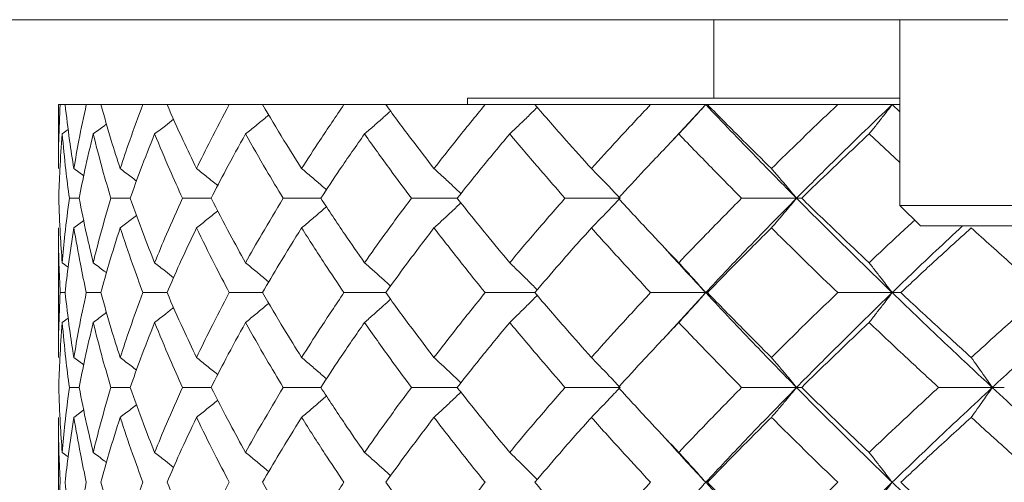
# Model space of a CAD drawing. Header units: inches. Extents: x 1.8 to 28.9, y 1.9 to 20.6.
# Tile 26 of 53: x 15.871 to 16.246, y 9.624 to 9.8. Entities that reach past the tile are written whole.
import ezdxf

# ---------------------------------------------------------------- set-up
doc = ezdxf.new("R2010")
doc.units = ezdxf.units.IN
doc.header["$MEASUREMENT"] = 0

msp = doc.modelspace()

# ---------------------------------------------------------------- linework, layer by layer
at = {"color": 7, "linetype": 'Continuous', "lineweight": 15}
for p, q in [((16.24766, 9.8003), (15.7138, 9.8003)), ((16.1356, 9.7703), (16.1356, 9.8003)), ((16.20654, 9.8003), (16.20654, 9.72943)), ((15.8856, 9.76789), (15.8856, 9.74346)), ((15.88629, 9.76789), (15.8856, 9.76789)), ((15.88816, 9.76789), (15.88629, 9.76789)), ((15.89625, 9.76789), (15.88816, 9.76789)), ((15.90181, 9.76789), (15.89625, 9.76789)), ((15.91786, 9.76789), (15.90181, 9.76789)), ((15.92704, 9.76789), (15.91786, 9.76789)), ((15.95079, 9.76789), (15.92704, 9.76789)), ((15.96344, 9.76789), (15.95079, 9.76789)), ((15.99452, 9.76789), (15.96344, 9.76789)), ((16.01044, 9.76789), (15.99452, 9.76789)), ((16.04836, 9.76789), (16.01044, 9.76789)), ((16.0416, 9.7703), (16.0416, 9.76789)), ((16.20654, 9.7703), (16.0416, 9.7703)), ((16.0673, 9.76789), (16.04836, 9.76789)), ((16.11146, 9.76789), (16.0673, 9.76789)), ((16.13246, 9.76789), (16.11146, 9.76789)), ((16.13246, 9.76789), (16.1161, 9.75027)), ((16.13312, 9.76789), (16.13246, 9.76789)), ((16.18283, 9.76789), (16.13312, 9.76789)), ((16.20358, 9.76789), (16.18283, 9.76789)), ((16.20358, 9.76789), (16.20654, 9.7651)), ((16.20654, 9.76789), (16.20358, 9.76789)), ((15.88708, 9.75667), (15.88935, 9.75834)), ((16.19476, 9.75667), (16.20654, 9.74572)), ((15.89151, 9.74346), (15.89525, 9.74068)), ((15.89352, 9.73215), (15.8898, 9.73215)), ((15.913, 9.73215), (15.90561, 9.73215)), ((15.94387, 9.73215), (15.93294, 9.73215)), ((15.98565, 9.73215), (15.97134, 9.73215)), ((16.03769, 9.73215), (16.02023, 9.73215)), ((16.09981, 9.73215), (16.07881, 9.73215)), ((16.16709, 9.73215), (16.14618, 9.73215)), ((16.16709, 9.73215), (16.16907, 9.73215)), ((16.20654, 9.72943), (16.21441, 9.72156)), ((16.35614, 9.72943), (16.20654, 9.72943)), ((15.89151, 9.72082), (15.89527, 9.72363)), ((15.8856, 9.72082), (15.8856, 9.67134)), ((16.34827, 9.72156), (16.21441, 9.72156)), ((15.88708, 9.7075), (15.88933, 9.70583)), ((15.88816, 9.69612), (15.88629, 9.69612)), ((15.90181, 9.69612), (15.89625, 9.69612)), ((15.92704, 9.69612), (15.91786, 9.69612)), ((15.96344, 9.69612), (15.95079, 9.69612)), ((16.01044, 9.69612), (15.99452, 9.69612)), ((16.0673, 9.69612), (16.04836, 9.69612)), ((16.13246, 9.69612), (16.11146, 9.69612)), ((16.13246, 9.69612), (16.11609, 9.67823)), ((16.13246, 9.69612), (16.13312, 9.69612)), ((16.20358, 9.69612), (16.18283, 9.69612)), ((16.20358, 9.69612), (16.20686, 9.69612)), ((15.88708, 9.68472), (15.88935, 9.68641)), ((15.89151, 9.67134), (15.89525, 9.66853)), ((15.89352, 9.65992), (15.8898, 9.65992)), ((15.913, 9.65992), (15.90561, 9.65992)), ((15.94387, 9.65992), (15.93294, 9.65992)), ((15.98565, 9.65992), (15.97134, 9.65992)), ((16.03769, 9.65992), (16.02023, 9.65992)), ((16.09981, 9.65992), (16.07881, 9.65992)), ((16.16709, 9.65992), (16.14618, 9.65992)), ((16.16709, 9.65992), (16.16907, 9.65992)), ((16.24177, 9.65992), (16.22127, 9.65992)), ((16.24177, 9.65992), (16.24635, 9.65992)), ((15.89151, 9.6485), (15.89528, 9.65132)), ((15.8856, 9.6485), (15.8856, 9.59897)), ((15.88708, 9.63511), (15.88933, 9.63344))]:
    msp.add_line(p, q, dxfattribs=at)
for points, knots in [([(15.88629, 9.76789), (15.88607, 9.76334), (15.88567, 9.75521), (15.88562, 9.74705), (15.8856, 9.74346)], [0, 0, 0, 0, 0.559197, 1, 1, 1, 1]), ([(15.88816, 9.76789), (15.88869, 9.76334), (15.88965, 9.75521), (15.89094, 9.74705), (15.89151, 9.74346)], [0, 0, 0, 0, 0.559197, 1, 1, 1, 1]), ([(15.89625, 9.76789), (15.89527, 9.76334), (15.89353, 9.75521), (15.89213, 9.74705), (15.89151, 9.74346)], [0, 0, 0, 0, 0.559197, 1, 1, 1, 1]), ([(15.90181, 9.76789), (15.90309, 9.76334), (15.90538, 9.75521), (15.90801, 9.74705), (15.90916, 9.74346)], [0, 0, 0, 0, 0.559197, 1, 1, 1, 1]), ([(15.91786, 9.76789), (15.91615, 9.76334), (15.91308, 9.75521), (15.91036, 9.74705), (15.90916, 9.74346)], [0, 0, 0, 0, 0.559197, 1, 1, 1, 1]), ([(15.92704, 9.76789), (15.92905, 9.76334), (15.93264, 9.75521), (15.93654, 9.74705), (15.93827, 9.74346)], [0, 0, 0, 0, 0.559197, 1, 1, 1, 1]), ([(15.95079, 9.76789), (15.94837, 9.76334), (15.94404, 9.75521), (15.94003, 9.74705), (15.93827, 9.74346)], [0, 0, 0, 0, 0.559197, 1, 1, 1, 1]), ([(15.96344, 9.76789), (15.96614, 9.76334), (15.97098, 9.75521), (15.97611, 9.74705), (15.97837, 9.74346)], [0, 0, 0, 0, 0.559197, 1, 1, 1, 1]), ([(15.99452, 9.76789), (15.99143, 9.76334), (15.98589, 9.75521), (15.98067, 9.74705), (15.97837, 9.74346)], [0, 0, 0, 0, 0.559197, 1, 1, 1, 1]), ([(16.01044, 9.76789), (16.01379, 9.76334), (16.0198, 9.75521), (16.02607, 9.74705), (16.02884, 9.74346)], [0, 0, 0, 0, 0.559197, 1, 1, 1, 1]), ([(16.04836, 9.76789), (16.04464, 9.76334), (16.038, 9.75521), (16.03164, 9.74705), (16.02884, 9.74346)], [0, 0, 0, 0, 0.559197, 1, 1, 1, 1]), ([(16.0673, 9.76789), (16.07125, 9.76334), (16.07833, 9.75521), (16.08565, 9.74705), (16.08887, 9.74346)], [0, 0, 0, 0, 0.559197, 1, 1, 1, 1]), ([(16.11146, 9.76789), (16.10718, 9.76334), (16.09953, 9.75521), (16.09213, 9.74705), (16.08887, 9.74346)], [0, 0, 0, 0, 0.5591965, 1, 1, 1, 1]), ([(16.12219, 9.75667), (16.12318, 9.75772), (16.12515, 9.75983), (16.12858, 9.76356), (16.131, 9.76627), (16.13246, 9.76789)], [0, 0, 0, 0, 0.2858, 0.571601, 1, 1, 1, 1]), ([(16.13246, 9.76789), (16.13879, 9.76125), (16.15012, 9.74936), (16.1619, 9.73742), (16.16709, 9.73215)], [0, 0, 0, 0, 0.558883, 1, 1, 1, 1]), ([(16.13312, 9.76789), (16.13761, 9.76334), (16.14565, 9.75521), (16.1539, 9.74705), (16.15753, 9.74346)], [0, 0, 0, 0, 0.559197, 1, 1, 1, 1]), ([(16.18283, 9.76789), (16.17805, 9.76334), (16.16951, 9.75521), (16.1612, 9.74705), (16.15753, 9.74346)], [0, 0, 0, 0, 0.559197, 1, 1, 1, 1]), ([(16.20358, 9.76789), (16.19665, 9.76125), (16.18426, 9.74936), (16.17235, 9.73742), (16.16709, 9.73215)], [0, 0, 0, 0, 0.558883, 1, 1, 1, 1]), ([(16.19476, 9.75667), (16.19561, 9.75772), (16.1973, 9.75983), (16.20025, 9.76356), (16.20233, 9.76627), (16.20358, 9.76789)], [0, 0, 0, 0, 0.2858, 0.571601, 1, 1, 1, 1]), ([(15.95698, 9.75667), (15.95828, 9.75772), (15.96089, 9.75983), (15.96384, 9.76225), (15.96547, 9.76362), (15.96582, 9.76392)], [0, 0, 0, 0, 0.439919, 0.879838, 1, 1, 1, 1]), ([(16.00235, 9.75667), (16.00357, 9.75772), (16.006, 9.75983), (16.00931, 9.76274), (16.01139, 9.76462), (16.01228, 9.76542)], [0, 0, 0, 0, 0.365427, 0.730853, 1, 1, 1, 1]), ([(16.05772, 9.75667), (16.05883, 9.75772), (16.06105, 9.75983), (16.06455, 9.76321), (16.06693, 9.76557), (16.06821, 9.76684)], [0, 0, 0, 0, 0.314864, 0.629727, 1, 1, 1, 1]), ([(15.89888, 9.75667), (15.9003, 9.75772), (15.902, 9.75898), (15.90368, 9.76025), (15.90396, 9.76047)], [0, 0, 0, 0, 0.83502, 1, 1, 1, 1]), ([(15.92231, 9.75667), (15.92368, 9.75772), (15.9261, 9.75958), (15.92851, 9.76147), (15.92955, 9.76229)], [0, 0, 0, 0, 0.565623, 1, 1, 1, 1]), ([(15.88708, 9.75667), (15.88674, 9.7521), (15.88613, 9.74395), (15.88586, 9.73576), (15.88575, 9.73215)], [0, 0, 0, 0, 0.559287, 1, 1, 1, 1]), ([(15.88708, 9.75667), (15.88749, 9.7521), (15.88824, 9.74395), (15.88932, 9.73576), (15.8898, 9.73215)], [0, 0, 0, 0, 0.559287, 1, 1, 1, 1]), ([(15.89888, 9.75667), (15.89779, 9.7521), (15.89584, 9.74395), (15.89423, 9.73576), (15.89352, 9.73215)], [0, 0, 0, 0, 0.559287, 1, 1, 1, 1]), ([(15.89888, 9.75667), (15.90005, 9.7521), (15.90213, 9.74395), (15.90455, 9.73576), (15.90561, 9.73215)], [0, 0, 0, 0, 0.559287, 1, 1, 1, 1]), ([(15.92231, 9.75667), (15.92048, 9.7521), (15.91722, 9.74395), (15.91429, 9.73576), (15.913, 9.73215)], [0, 0, 0, 0, 0.559287, 1, 1, 1, 1]), ([(15.92231, 9.75667), (15.9242, 9.7521), (15.92759, 9.74395), (15.9313, 9.73576), (15.93294, 9.73215)], [0, 0, 0, 0, 0.559287, 1, 1, 1, 1]), ([(15.95698, 9.75667), (15.95445, 9.7521), (15.94992, 9.74395), (15.94572, 9.73576), (15.94387, 9.73215)], [0, 0, 0, 0, 0.559287, 1, 1, 1, 1]), ([(15.95698, 9.75667), (15.95958, 9.7521), (15.96422, 9.74395), (15.96916, 9.73576), (15.97134, 9.73215)], [0, 0, 0, 0, 0.559287, 1, 1, 1, 1]), ([(16.00235, 9.75667), (15.99916, 9.7521), (15.99344, 9.74395), (15.98804, 9.73576), (15.98565, 9.73215)], [0, 0, 0, 0, 0.559287, 1, 1, 1, 1]), ([(16.00235, 9.75667), (16.00561, 9.7521), (16.01144, 9.74395), (16.01754, 9.73576), (16.02023, 9.73215)], [0, 0, 0, 0, 0.559287, 1, 1, 1, 1]), ([(16.05772, 9.75667), (16.0539, 9.7521), (16.04709, 9.74395), (16.04056, 9.73576), (16.03769, 9.73215)], [0, 0, 0, 0, 0.559287, 1, 1, 1, 1]), ([(16.05772, 9.75667), (16.06158, 9.7521), (16.06849, 9.74395), (16.07566, 9.73576), (16.07881, 9.73215)], [0, 0, 0, 0, 0.559287, 1, 1, 1, 1]), ([(16.12219, 9.75667), (16.11783, 9.7521), (16.11002, 9.74395), (16.10247, 9.73576), (16.09915, 9.73215)], [0, 0, 0, 0, 0.559287, 1, 1, 1, 1]), ([(16.12219, 9.75667), (16.1266, 9.7521), (16.1345, 9.74395), (16.14261, 9.73576), (16.14618, 9.73215)], [0, 0, 0, 0, 0.559287, 1, 1, 1, 1]), ([(16.19476, 9.75667), (16.18991, 9.7521), (16.18124, 9.74395), (16.17279, 9.73576), (16.16907, 9.73215)], [0, 0, 0, 0, 0.5592875, 1, 1, 1, 1]), ([(15.90916, 9.74346), (15.91056, 9.7424), (15.91264, 9.74083), (15.9147, 9.73923), (15.91538, 9.7387)], [0, 0, 0, 0, 0.670041, 1, 1, 1, 1]), ([(15.93827, 9.74346), (15.9396, 9.7424), (15.94228, 9.74029), (15.94498, 9.73812), (15.94634, 9.73701), (15.94637, 9.73697)], [0, 0, 0, 0, 0.492739, 0.985479, 1, 1, 1, 1]), ([(15.97837, 9.74346), (15.97963, 9.7424), (15.98215, 9.74029), (15.9853, 9.7376), (15.98718, 9.73595), (15.98781, 9.73539)], [0, 0, 0, 0, 0.397796, 0.795592, 1, 1, 1, 1]), ([(16.02884, 9.74346), (16.03, 9.7424), (16.03233, 9.74029), (16.03576, 9.73712), (16.038, 9.73498), (16.03911, 9.73392)], [0, 0, 0, 0, 0.337239, 0.674477, 1, 1, 1, 1]), ([(16.08887, 9.74346), (16.08992, 9.7424), (16.09202, 9.74029), (16.09567, 9.73653), (16.09825, 9.7338), (16.09981, 9.73215)], [0, 0, 0, 0, 0.285062, 0.570124, 1, 1, 1, 1]), ([(16.15753, 9.74346), (16.15845, 9.7424), (16.16028, 9.74029), (16.16348, 9.73653), (16.16574, 9.7338), (16.16709, 9.73215)], [0, 0, 0, 0, 0.285062, 0.570124, 1, 1, 1, 1]), ([(15.88575, 9.73215), (15.8859, 9.72756), (15.88618, 9.71935), (15.88681, 9.71113), (15.88708, 9.7075)], [0, 0, 0, 0, 0.5594855, 1, 1, 1, 1]), ([(15.8898, 9.73215), (15.8892, 9.72756), (15.88813, 9.71935), (15.8874, 9.71113), (15.88708, 9.7075)], [0, 0, 0, 0, 0.559485, 1, 1, 1, 1]), ([(15.89352, 9.73215), (15.89443, 9.72756), (15.89606, 9.71935), (15.89802, 9.71113), (15.89888, 9.7075)], [0, 0, 0, 0, 0.559485, 1, 1, 1, 1]), ([(15.90561, 9.73215), (15.90426, 9.72756), (15.90186, 9.71935), (15.89979, 9.71113), (15.89888, 9.7075)], [0, 0, 0, 0, 0.5594855, 1, 1, 1, 1]), ([(15.913, 9.73215), (15.91465, 9.72756), (15.91759, 9.71935), (15.92087, 9.71113), (15.92231, 9.7075)], [0, 0, 0, 0, 0.559485, 1, 1, 1, 1]), ([(15.93294, 9.73215), (15.93087, 9.72756), (15.92716, 9.71935), (15.92379, 9.71113), (15.92231, 9.7075)], [0, 0, 0, 0, 0.559485, 1, 1, 1, 1]), ([(15.94387, 9.73215), (15.94623, 9.72756), (15.95045, 9.71935), (15.95498, 9.71113), (15.95698, 9.7075)], [0, 0, 0, 0, 0.559485, 1, 1, 1, 1]), ([(15.97134, 9.73215), (15.96858, 9.72756), (15.96364, 9.71935), (15.95902, 9.71113), (15.95698, 9.7075)], [0, 0, 0, 0, 0.559485, 1, 1, 1, 1]), ([(15.98565, 9.73215), (15.98869, 9.72756), (15.99412, 9.71935), (15.99984, 9.71113), (16.00235, 9.7075)], [0, 0, 0, 0, 0.559485, 1, 1, 1, 1]), ([(16.02023, 9.73215), (16.01681, 9.72756), (16.01071, 9.71935), (16.00491, 9.71113), (16.00235, 9.7075)], [0, 0, 0, 0, 0.559485, 1, 1, 1, 1]), ([(16.02884, 9.72082), (16.03, 9.72188), (16.03232, 9.724), (16.03575, 9.72718), (16.038, 9.72933), (16.03911, 9.73039)], [0, 0, 0, 0, 0.336839, 0.673678, 1, 1, 1, 1]), ([(16.03769, 9.73215), (16.04135, 9.72756), (16.0479, 9.71935), (16.05471, 9.71113), (16.05772, 9.7075)], [0, 0, 0, 0, 0.559485, 1, 1, 1, 1]), ([(16.07881, 9.73215), (16.07481, 9.72756), (16.06764, 9.71935), (16.06075, 9.71113), (16.05772, 9.7075)], [0, 0, 0, 0, 0.559485, 1, 1, 1, 1]), ([(16.08887, 9.72082), (16.08992, 9.72188), (16.09201, 9.724), (16.09567, 9.72777), (16.09825, 9.73051), (16.09981, 9.73215)], [0, 0, 0, 0, 0.284788, 0.569576, 1, 1, 1, 1]), ([(16.09915, 9.73215), (16.10338, 9.72756), (16.11095, 9.71935), (16.11875, 9.71113), (16.12219, 9.7075)], [0, 0, 0, 0, 0.559485, 1, 1, 1, 1]), ([(16.14618, 9.73215), (16.14164, 9.72756), (16.13353, 9.71935), (16.12566, 9.71113), (16.12219, 9.7075)], [0, 0, 0, 0, 0.559485, 1, 1, 1, 1]), ([(16.16709, 9.73215), (16.1605, 9.72545), (16.14872, 9.71345), (16.13743, 9.70142), (16.13246, 9.69612)], [0, 0, 0, 0, 0.55931, 1, 1, 1, 1]), ([(16.15753, 9.72082), (16.15845, 9.72188), (16.16028, 9.724), (16.16347, 9.72777), (16.16573, 9.73051), (16.16709, 9.73215)], [0, 0, 0, 0, 0.2847881, 0.5695763, 1, 1, 1, 1]), ([(16.16709, 9.73215), (16.17378, 9.72545), (16.18574, 9.71345), (16.19812, 9.70142), (16.20358, 9.69612)], [0, 0, 0, 0, 0.55931, 1, 1, 1, 1]), ([(16.16907, 9.73215), (16.17381, 9.72756), (16.18228, 9.71935), (16.19094, 9.71113), (16.19476, 9.7075)], [0, 0, 0, 0, 0.559485, 1, 1, 1, 1]), ([(15.90916, 9.72082), (15.91055, 9.72188), (15.91264, 9.72346), (15.91471, 9.72507), (15.91539, 9.72561)], [0, 0, 0, 0, 0.66754, 1, 1, 1, 1]), ([(15.93827, 9.72082), (15.9396, 9.72188), (15.94227, 9.724), (15.94498, 9.72618), (15.94634, 9.7273), (15.94638, 9.72734)], [0, 0, 0, 0, 0.49162, 0.983239, 1, 1, 1, 1]), ([(15.97837, 9.72082), (15.97963, 9.72188), (15.98214, 9.724), (15.9853, 9.7267), (15.98718, 9.72835), (15.98782, 9.72891)], [0, 0, 0, 0, 0.397178, 0.794355, 1, 1, 1, 1]), ([(16.21219, 9.72378), (16.21023, 9.72198), (16.20435, 9.71656), (16.1986, 9.71113), (16.19476, 9.7075)], [0, 0, 0, 0, 0.332541, 1, 1, 1, 1]), ([(15.8856, 9.72082), (15.88564, 9.71622), (15.8857, 9.70799), (15.88611, 9.69975), (15.88629, 9.69612)], [0, 0, 0, 0, 0.559577, 1, 1, 1, 1]), ([(15.89151, 9.72082), (15.8908, 9.71622), (15.88951, 9.70799), (15.88857, 9.69975), (15.88816, 9.69612)], [0, 0, 0, 0, 0.559577, 1, 1, 1, 1]), ([(15.89151, 9.72082), (15.8923, 9.71622), (15.89372, 9.70799), (15.89547, 9.69975), (15.89625, 9.69612)], [0, 0, 0, 0, 0.559577, 1, 1, 1, 1]), ([(15.90916, 9.72082), (15.9077, 9.71622), (15.90509, 9.70799), (15.90281, 9.69975), (15.90181, 9.69612)], [0, 0, 0, 0, 0.559577, 1, 1, 1, 1]), ([(15.90916, 9.72082), (15.9107, 9.71622), (15.91344, 9.70799), (15.91651, 9.69975), (15.91786, 9.69612)], [0, 0, 0, 0, 0.559577, 1, 1, 1, 1]), ([(15.93827, 9.72082), (15.93608, 9.71622), (15.93218, 9.70799), (15.92861, 9.69975), (15.92704, 9.69612)], [0, 0, 0, 0, 0.559577, 1, 1, 1, 1]), ([(15.93827, 9.72082), (15.94052, 9.71622), (15.94454, 9.70799), (15.94888, 9.69975), (15.95079, 9.69612)], [0, 0, 0, 0, 0.559577, 1, 1, 1, 1]), ([(15.97837, 9.72082), (15.9755, 9.71622), (15.97037, 9.70799), (15.96556, 9.69975), (15.96344, 9.69612)], [0, 0, 0, 0, 0.559577, 1, 1, 1, 1]), ([(15.97837, 9.72082), (15.9813, 9.71622), (15.98655, 9.70799), (15.99208, 9.69975), (15.99452, 9.69612)], [0, 0, 0, 0, 0.559577, 1, 1, 1, 1]), ([(16.02884, 9.72082), (16.02533, 9.71622), (16.01905, 9.70799), (16.01307, 9.69975), (16.01044, 9.69612)], [0, 0, 0, 0, 0.559577, 1, 1, 1, 1]), ([(16.02884, 9.72082), (16.03241, 9.71622), (16.03879, 9.70799), (16.04543, 9.69975), (16.04836, 9.69612)], [0, 0, 0, 0, 0.559577, 1, 1, 1, 1]), ([(16.08887, 9.72082), (16.08478, 9.71622), (16.07746, 9.70799), (16.0704, 9.69975), (16.0673, 9.69612)], [0, 0, 0, 0, 0.559577, 1, 1, 1, 1]), ([(16.08887, 9.72082), (16.09302, 9.71622), (16.10044, 9.70799), (16.10809, 9.69975), (16.11146, 9.69612)], [0, 0, 0, 0, 0.559577, 1, 1, 1, 1]), ([(16.15753, 9.72082), (16.15291, 9.71622), (16.14466, 9.70799), (16.13665, 9.69975), (16.13312, 9.69612)], [0, 0, 0, 0, 0.559577, 1, 1, 1, 1]), ([(16.15753, 9.72082), (16.1622, 9.71622), (16.17053, 9.70799), (16.17907, 9.69975), (16.18283, 9.69612)], [0, 0, 0, 0, 0.559577, 1, 1, 1, 1]), ([(16.23042, 9.72156), (16.227, 9.71838), (16.21788, 9.70991), (16.20908, 9.70142), (16.20358, 9.69612)], [0, 0, 0, 0, 0.375567, 1, 1, 1, 1]), ([(16.23373, 9.72082), (16.22866, 9.71622), (16.21961, 9.70799), (16.21076, 9.69975), (16.20686, 9.69612)], [0, 0, 0, 0, 0.559577, 1, 1, 1, 1]), ([(16.23373, 9.72082), (16.23883, 9.71622), (16.24796, 9.70799), (16.25725, 9.69975), (16.26134, 9.69612)], [0, 0, 0, 0, 0.559577, 1, 1, 1, 1]), ([(16.11609, 9.71395), (16.11667, 9.71331), (16.12197, 9.70737), (16.12752, 9.70142), (16.13246, 9.69612)], [0, 0, 0, 0, 0.108737, 1, 1, 1, 1]), ([(15.89888, 9.7075), (15.9003, 9.70644), (15.90199, 9.70517), (15.90366, 9.70388), (15.90394, 9.70367)], [0, 0, 0, 0, 0.834306, 1, 1, 1, 1]), ([(15.92231, 9.7075), (15.92367, 9.70644), (15.92609, 9.70456), (15.92849, 9.70265), (15.92954, 9.70181)], [0, 0, 0, 0, 0.56382, 1, 1, 1, 1]), ([(15.95698, 9.7075), (15.95828, 9.70644), (15.96087, 9.70431), (15.96382, 9.70187), (15.96546, 9.70047), (15.96582, 9.70016)], [0, 0, 0, 0, 0.438063, 0.876126, 1, 1, 1, 1]), ([(16.00235, 9.7075), (16.00357, 9.70644), (16.00599, 9.70432), (16.0093, 9.70136), (16.01138, 9.69945), (16.01227, 9.69863)], [0, 0, 0, 0, 0.363692, 0.727383, 1, 1, 1, 1]), ([(16.05772, 9.7075), (16.05882, 9.70644), (16.06103, 9.70432), (16.06454, 9.70088), (16.06692, 9.69849), (16.06821, 9.69718)], [0, 0, 0, 0, 0.31328, 0.626561, 1, 1, 1, 1]), ([(16.12219, 9.7075), (16.12317, 9.70644), (16.12514, 9.70432), (16.12857, 9.70053), (16.13099, 9.69778), (16.13246, 9.69612)], [0, 0, 0, 0, 0.28433, 0.56866, 1, 1, 1, 1]), ([(16.19476, 9.7075), (16.1956, 9.70644), (16.19729, 9.70432), (16.20024, 9.70053), (16.20232, 9.69778), (16.20358, 9.69612)], [0, 0, 0, 0, 0.28433, 0.56866, 1, 1, 1, 1]), ([(15.88629, 9.69612), (15.88607, 9.6915), (15.88567, 9.68324), (15.88562, 9.67498), (15.8856, 9.67134)], [0, 0, 0, 0, 0.559775, 1, 1, 1, 1]), ([(15.88816, 9.69612), (15.88869, 9.6915), (15.88965, 9.68324), (15.89094, 9.67498), (15.89151, 9.67134)], [0, 0, 0, 0, 0.559775, 1, 1, 1, 1]), ([(15.89625, 9.69612), (15.89527, 9.6915), (15.89353, 9.68324), (15.89213, 9.67498), (15.89151, 9.67134)], [0, 0, 0, 0, 0.559775, 1, 1, 1, 1]), ([(15.90181, 9.69612), (15.90309, 9.6915), (15.90538, 9.68324), (15.90801, 9.67498), (15.90916, 9.67134)], [0, 0, 0, 0, 0.559775, 1, 1, 1, 1]), ([(15.91786, 9.69612), (15.91615, 9.6915), (15.91309, 9.68324), (15.91036, 9.67498), (15.90916, 9.67134)], [0, 0, 0, 0, 0.559775, 1, 1, 1, 1]), ([(15.92704, 9.69612), (15.92905, 9.6915), (15.93263, 9.68324), (15.93655, 9.67498), (15.93827, 9.67134)], [0, 0, 0, 0, 0.559775, 1, 1, 1, 1]), ([(15.95079, 9.69612), (15.94837, 9.6915), (15.94404, 9.68324), (15.94003, 9.67498), (15.93827, 9.67134)], [0, 0, 0, 0, 0.559775, 1, 1, 1, 1]), ([(15.96344, 9.69612), (15.96614, 9.6915), (15.97097, 9.68324), (15.97611, 9.67498), (15.97837, 9.67134)], [0, 0, 0, 0, 0.559775, 1, 1, 1, 1]), ([(15.99452, 9.69612), (15.99142, 9.6915), (15.9859, 9.68324), (15.98067, 9.67498), (15.97837, 9.67134)], [0, 0, 0, 0, 0.559775, 1, 1, 1, 1]), ([(16.01044, 9.69612), (16.01379, 9.6915), (16.01979, 9.68324), (16.02607, 9.67498), (16.02884, 9.67134)], [0, 0, 0, 0, 0.559775, 1, 1, 1, 1]), ([(16.04836, 9.69612), (16.04464, 9.6915), (16.038, 9.68324), (16.03164, 9.67498), (16.02884, 9.67134)], [0, 0, 0, 0, 0.559775, 1, 1, 1, 1]), ([(16.0673, 9.69612), (16.07125, 9.6915), (16.07832, 9.68324), (16.08565, 9.67498), (16.08887, 9.67134)], [0, 0, 0, 0, 0.559775, 1, 1, 1, 1]), ([(16.11146, 9.69612), (16.10718, 9.6915), (16.09953, 9.68324), (16.09213, 9.67498), (16.08887, 9.67134)], [0, 0, 0, 0, 0.559775, 1, 1, 1, 1]), ([(16.12219, 9.68472), (16.12317, 9.68578), (16.12513, 9.68791), (16.12856, 9.6917), (16.13099, 9.69445), (16.13246, 9.69612)], [0, 0, 0, 0, 0.284185, 0.56837, 1, 1, 1, 1]), ([(16.13246, 9.69612), (16.13879, 9.68937), (16.15011, 9.67731), (16.1619, 9.66523), (16.16709, 9.65992)], [0, 0, 0, 0, 0.559738, 1, 1, 1, 1]), ([(16.13312, 9.69612), (16.13761, 9.6915), (16.14565, 9.68324), (16.1539, 9.67498), (16.15753, 9.67134)], [0, 0, 0, 0, 0.559775, 1, 1, 1, 1]), ([(16.18283, 9.69612), (16.17805, 9.6915), (16.16951, 9.68324), (16.16119, 9.67498), (16.15753, 9.67134)], [0, 0, 0, 0, 0.559775, 1, 1, 1, 1]), ([(16.20358, 9.69612), (16.19665, 9.68937), (16.18427, 9.67731), (16.17234, 9.66523), (16.16709, 9.65992)], [0, 0, 0, 0, 0.559738, 1, 1, 1, 1]), ([(16.19476, 9.68472), (16.1956, 9.68578), (16.19729, 9.68791), (16.20023, 9.6917), (16.20232, 9.69445), (16.20358, 9.69612)], [0, 0, 0, 0, 0.284185, 0.56837, 1, 1, 1, 1]), ([(16.20358, 9.69612), (16.2106, 9.68937), (16.22314, 9.67731), (16.23607, 9.66523), (16.24177, 9.65992)], [0, 0, 0, 0, 0.5597377, 1, 1, 1, 1]), ([(16.20686, 9.69612), (16.21183, 9.6915), (16.22069, 9.68324), (16.22974, 9.67498), (16.23373, 9.67134)], [0, 0, 0, 0, 0.559775, 1, 1, 1, 1]), ([(16.26134, 9.69612), (16.25614, 9.6915), (16.24685, 9.68324), (16.23774, 9.67498), (16.23373, 9.67134)], [0, 0, 0, 0, 0.559775, 1, 1, 1, 1]), ([(16.28151, 9.69612), (16.27399, 9.68937), (16.26056, 9.67731), (16.24751, 9.66523), (16.24177, 9.65992)], [0, 0, 0, 0, 0.559738, 1, 1, 1, 1]), ([(15.95698, 9.68472), (15.95828, 9.68578), (15.96087, 9.68791), (15.96382, 9.69036), (15.96546, 9.69177), (15.96583, 9.69208)], [0, 0, 0, 0, 0.437442, 0.874883, 1, 1, 1, 1]), ([(16.00235, 9.68472), (16.00356, 9.68578), (16.00598, 9.68791), (16.00929, 9.69087), (16.01138, 9.69278), (16.01228, 9.69361)], [0, 0, 0, 0, 0.3633591, 0.7267183, 1, 1, 1, 1]), ([(16.05772, 9.68472), (16.05882, 9.68578), (16.06103, 9.68791), (16.06453, 9.69135), (16.06692, 9.69375), (16.06821, 9.69505)], [0, 0, 0, 0, 0.313081, 0.626163, 1, 1, 1, 1]), ([(15.89888, 9.68472), (15.90029, 9.68578), (15.90199, 9.68706), (15.90368, 9.68835), (15.90396, 9.68857)], [0, 0, 0, 0, 0.830433, 1, 1, 1, 1]), ([(15.92231, 9.68472), (15.92367, 9.68578), (15.9261, 9.68767), (15.9285, 9.68959), (15.92955, 9.69043)], [0, 0, 0, 0, 0.562473, 1, 1, 1, 1]), ([(15.88708, 9.68472), (15.88674, 9.68009), (15.88613, 9.67183), (15.88586, 9.66356), (15.88575, 9.65992)], [0, 0, 0, 0, 0.559867, 1, 1, 1, 1]), ([(15.88708, 9.68472), (15.88749, 9.68009), (15.88823, 9.67183), (15.88932, 9.66356), (15.8898, 9.65992)], [0, 0, 0, 0, 0.559867, 1, 1, 1, 1]), ([(15.89888, 9.68472), (15.89779, 9.68009), (15.89584, 9.67183), (15.89423, 9.66356), (15.89352, 9.65992)], [0, 0, 0, 0, 0.559867, 1, 1, 1, 1]), ([(15.89888, 9.68472), (15.90005, 9.68009), (15.90213, 9.67183), (15.90455, 9.66356), (15.90561, 9.65992)], [0, 0, 0, 0, 0.559867, 1, 1, 1, 1]), ([(15.92231, 9.68472), (15.92048, 9.68009), (15.91722, 9.67183), (15.91429, 9.66356), (15.913, 9.65992)], [0, 0, 0, 0, 0.559867, 1, 1, 1, 1]), ([(15.92231, 9.68472), (15.9242, 9.68009), (15.92759, 9.67183), (15.9313, 9.66356), (15.93294, 9.65992)], [0, 0, 0, 0, 0.559867, 1, 1, 1, 1]), ([(15.95698, 9.68472), (15.95445, 9.68009), (15.94993, 9.67183), (15.94572, 9.66356), (15.94387, 9.65992)], [0, 0, 0, 0, 0.559867, 1, 1, 1, 1]), ([(15.95698, 9.68472), (15.95958, 9.68009), (15.96422, 9.67183), (15.96917, 9.66356), (15.97134, 9.65992)], [0, 0, 0, 0, 0.559867, 1, 1, 1, 1]), ([(16.00235, 9.68472), (15.99916, 9.68009), (15.99345, 9.67183), (15.98804, 9.66356), (15.98565, 9.65992)], [0, 0, 0, 0, 0.559867, 1, 1, 1, 1]), ([(16.00235, 9.68472), (16.00561, 9.68009), (16.01143, 9.67183), (16.01754, 9.66356), (16.02023, 9.65992)], [0, 0, 0, 0, 0.559867, 1, 1, 1, 1]), ([(16.05772, 9.68472), (16.0539, 9.68009), (16.0471, 9.67183), (16.04056, 9.66356), (16.03769, 9.65992)], [0, 0, 0, 0, 0.559867, 1, 1, 1, 1]), ([(16.05772, 9.68472), (16.06158, 9.68009), (16.06849, 9.67183), (16.07566, 9.66356), (16.07881, 9.65992)], [0, 0, 0, 0, 0.559867, 1, 1, 1, 1]), ([(16.12219, 9.68472), (16.11782, 9.68009), (16.11003, 9.67183), (16.10247, 9.66356), (16.09915, 9.65992)], [0, 0, 0, 0, 0.559867, 1, 1, 1, 1]), ([(16.12219, 9.68472), (16.12661, 9.68009), (16.13449, 9.67183), (16.14261, 9.66356), (16.14618, 9.65992)], [0, 0, 0, 0, 0.559867, 1, 1, 1, 1]), ([(16.19476, 9.68472), (16.18991, 9.68009), (16.18124, 9.67183), (16.17279, 9.66356), (16.16907, 9.65992)], [0, 0, 0, 0, 0.559867, 1, 1, 1, 1]), ([(16.19476, 9.68472), (16.19966, 9.68009), (16.2084, 9.67183), (16.21733, 9.66356), (16.22127, 9.65992)], [0, 0, 0, 0, 0.559867, 1, 1, 1, 1]), ([(15.90916, 9.67134), (15.91055, 9.67028), (15.91263, 9.66868), (15.91469, 9.66707), (15.91538, 9.66653)], [0, 0, 0, 0, 0.667547, 1, 1, 1, 1]), ([(15.93827, 9.67134), (15.9396, 9.67027), (15.94226, 9.66814), (15.94496, 9.66596), (15.94632, 9.66482), (15.94637, 9.66478)], [0, 0, 0, 0, 0.490924, 0.981849, 1, 1, 1, 1]), ([(15.97837, 9.67134), (15.97963, 9.67027), (15.98214, 9.66814), (15.98529, 9.66543), (15.98717, 9.66376), (15.98781, 9.66319)], [0, 0, 0, 0, 0.396336, 0.792673, 1, 1, 1, 1]), ([(16.02884, 9.67134), (16.03, 9.67027), (16.03231, 9.66815), (16.03574, 9.66494), (16.03799, 9.66277), (16.03911, 9.6617)], [0, 0, 0, 0, 0.335999, 0.671998, 1, 1, 1, 1]), ([(16.08887, 9.67134), (16.08992, 9.67027), (16.09201, 9.66815), (16.09566, 9.66435), (16.09825, 9.66159), (16.09981, 9.65992)], [0, 0, 0, 0, 0.284008, 0.568017, 1, 1, 1, 1]), ([(16.15753, 9.67134), (16.15845, 9.67027), (16.16027, 9.66815), (16.16347, 9.66435), (16.16573, 9.66159), (16.16709, 9.65992)], [0, 0, 0, 0, 0.2840084, 0.5680169, 1, 1, 1, 1]), ([(16.23373, 9.67134), (16.2345, 9.67027), (16.23603, 9.66815), (16.23872, 9.66435), (16.24062, 9.66159), (16.24177, 9.65992)], [0, 0, 0, 0, 0.284008, 0.568017, 1, 1, 1, 1]), ([(15.88575, 9.65992), (15.8859, 9.65529), (15.88618, 9.64702), (15.88681, 9.63875), (15.88708, 9.63511)], [0, 0, 0, 0, 0.560066, 1, 1, 1, 1]), ([(15.8898, 9.65992), (15.8892, 9.65529), (15.88813, 9.64702), (15.8874, 9.63875), (15.88708, 9.63511)], [0, 0, 0, 0, 0.560066, 1, 1, 1, 1]), ([(15.89352, 9.65992), (15.89443, 9.65529), (15.89605, 9.64702), (15.89802, 9.63875), (15.89888, 9.63511)], [0, 0, 0, 0, 0.560066, 1, 1, 1, 1]), ([(15.90561, 9.65992), (15.90426, 9.65529), (15.90186, 9.64702), (15.89979, 9.63875), (15.89888, 9.63511)], [0, 0, 0, 0, 0.560066, 1, 1, 1, 1]), ([(15.913, 9.65992), (15.91465, 9.65529), (15.91759, 9.64702), (15.92087, 9.63875), (15.92231, 9.63511)], [0, 0, 0, 0, 0.560066, 1, 1, 1, 1]), ([(15.93294, 9.65992), (15.93086, 9.65529), (15.92716, 9.64702), (15.92379, 9.63875), (15.92231, 9.63511)], [0, 0, 0, 0, 0.560066, 1, 1, 1, 1]), ([(15.94387, 9.65992), (15.94623, 9.65529), (15.95045, 9.64702), (15.95498, 9.63875), (15.95698, 9.63511)], [0, 0, 0, 0, 0.560066, 1, 1, 1, 1]), ([(15.97134, 9.65992), (15.96858, 9.65529), (15.96364, 9.64702), (15.95902, 9.63875), (15.95698, 9.63511)], [0, 0, 0, 0, 0.560066, 1, 1, 1, 1]), ([(15.98565, 9.65992), (15.98869, 9.65529), (15.99412, 9.64702), (15.99984, 9.63875), (16.00235, 9.63511)], [0, 0, 0, 0, 0.560066, 1, 1, 1, 1]), ([(16.02023, 9.65992), (16.01681, 9.65529), (16.01072, 9.64702), (16.00491, 9.63875), (16.00235, 9.63511)], [0, 0, 0, 0, 0.560066, 1, 1, 1, 1]), ([(16.02884, 9.6485), (16.03, 9.64956), (16.03231, 9.65169), (16.03574, 9.6549), (16.038, 9.65706), (16.03911, 9.65814)], [0, 0, 0, 0, 0.3358913, 0.6717826, 1, 1, 1, 1]), ([(16.03769, 9.65992), (16.04135, 9.65529), (16.0479, 9.64702), (16.05472, 9.63875), (16.05772, 9.63511)], [0, 0, 0, 0, 0.560066, 1, 1, 1, 1]), ([(16.07881, 9.65992), (16.0748, 9.65529), (16.06765, 9.64702), (16.06075, 9.63875), (16.05772, 9.63511)], [0, 0, 0, 0, 0.560066, 1, 1, 1, 1]), ([(16.08887, 9.6485), (16.08992, 9.64956), (16.09201, 9.65169), (16.09566, 9.65549), (16.09825, 9.65825), (16.09981, 9.65992)], [0, 0, 0, 0, 0.2839923, 0.5679846, 1, 1, 1, 1]), ([(16.09915, 9.65992), (16.10338, 9.65529), (16.11095, 9.64702), (16.11876, 9.63875), (16.12219, 9.63511)], [0, 0, 0, 0, 0.560066, 1, 1, 1, 1]), ([(16.14618, 9.65992), (16.14164, 9.65529), (16.13353, 9.64702), (16.12566, 9.63875), (16.12219, 9.63511)], [0, 0, 0, 0, 0.560066, 1, 1, 1, 1]), ([(16.16709, 9.65992), (16.1605, 9.65315), (16.14873, 9.64108), (16.13743, 9.62901), (16.13246, 9.6237)], [0, 0, 0, 0, 0.5601662, 1, 1, 1, 1]), ([(16.15753, 9.6485), (16.15845, 9.64956), (16.16027, 9.65169), (16.16346, 9.65549), (16.16573, 9.65825), (16.16709, 9.65992)], [0, 0, 0, 0, 0.283992, 0.567985, 1, 1, 1, 1]), ([(16.16709, 9.65992), (16.17379, 9.65315), (16.18573, 9.64108), (16.19813, 9.62901), (16.20358, 9.6237)], [0, 0, 0, 0, 0.560166, 1, 1, 1, 1]), ([(16.16907, 9.65992), (16.17381, 9.65529), (16.18227, 9.64702), (16.19095, 9.63875), (16.19476, 9.63511)], [0, 0, 0, 0, 0.560066, 1, 1, 1, 1]), ([(16.22127, 9.65992), (16.21627, 9.65529), (16.20734, 9.64702), (16.1986, 9.63875), (16.19476, 9.63511)], [0, 0, 0, 0, 0.560066, 1, 1, 1, 1]), ([(16.24177, 9.65992), (16.23453, 9.65315), (16.22161, 9.64108), (16.20908, 9.62901), (16.20358, 9.6237)], [0, 0, 0, 0, 0.560166, 1, 1, 1, 1]), ([(16.23373, 9.6485), (16.2345, 9.64956), (16.23603, 9.65169), (16.23872, 9.65549), (16.24062, 9.65825), (16.24177, 9.65992)], [0, 0, 0, 0, 0.283992, 0.567985, 1, 1, 1, 1]), ([(16.24177, 9.65992), (16.24909, 9.65315), (16.26216, 9.64108), (16.2756, 9.62901), (16.28151, 9.6237)], [0, 0, 0, 0, 0.560166, 1, 1, 1, 1]), ([(15.93827, 9.6485), (15.9396, 9.64956), (15.94226, 9.65169), (15.94497, 9.65388), (15.94633, 9.65502), (15.94638, 9.65506)], [0, 0, 0, 0, 0.490252, 0.980505, 1, 1, 1, 1]), ([(15.97837, 9.6485), (15.97963, 9.64956), (15.98214, 9.65169), (15.98529, 9.65441), (15.98717, 9.65608), (15.98782, 9.65665)], [0, 0, 0, 0, 0.396061, 0.792122, 1, 1, 1, 1]), ([(15.90916, 9.6485), (15.91055, 9.64956), (15.91264, 9.65116), (15.91471, 9.65278), (15.9154, 9.65332)], [0, 0, 0, 0, 0.665715, 1, 1, 1, 1]), ([(15.8856, 9.6485), (15.88564, 9.64387), (15.8857, 9.6356), (15.88611, 9.62734), (15.88629, 9.6237)], [0, 0, 0, 0, 0.560157, 1, 1, 1, 1]), ([(15.89151, 9.6485), (15.8908, 9.64387), (15.88951, 9.6356), (15.88857, 9.62734), (15.88816, 9.6237)], [0, 0, 0, 0, 0.560157, 1, 1, 1, 1]), ([(15.89151, 9.6485), (15.89231, 9.64387), (15.89372, 9.6356), (15.89547, 9.62734), (15.89625, 9.6237)], [0, 0, 0, 0, 0.560157, 1, 1, 1, 1]), ([(15.90916, 9.6485), (15.9077, 9.64387), (15.90509, 9.6356), (15.90281, 9.62734), (15.90181, 9.6237)], [0, 0, 0, 0, 0.560157, 1, 1, 1, 1]), ([(15.90916, 9.6485), (15.9107, 9.64387), (15.91343, 9.6356), (15.91651, 9.62734), (15.91786, 9.6237)], [0, 0, 0, 0, 0.560157, 1, 1, 1, 1]), ([(15.93827, 9.6485), (15.93608, 9.64387), (15.93218, 9.6356), (15.92861, 9.62734), (15.92704, 9.6237)], [0, 0, 0, 0, 0.560157, 1, 1, 1, 1]), ([(15.93827, 9.6485), (15.94052, 9.64387), (15.94454, 9.6356), (15.94888, 9.62734), (15.95079, 9.6237)], [0, 0, 0, 0, 0.560157, 1, 1, 1, 1]), ([(15.97837, 9.6485), (15.9755, 9.64387), (15.97038, 9.6356), (15.96556, 9.62734), (15.96344, 9.6237)], [0, 0, 0, 0, 0.560157, 1, 1, 1, 1]), ([(15.97837, 9.6485), (15.9813, 9.64387), (15.98654, 9.6356), (15.99208, 9.62734), (15.99452, 9.6237)], [0, 0, 0, 0, 0.560157, 1, 1, 1, 1]), ([(16.02884, 9.6485), (16.02533, 9.64387), (16.01906, 9.6356), (16.01307, 9.62734), (16.01044, 9.6237)], [0, 0, 0, 0, 0.560157, 1, 1, 1, 1]), ([(16.02884, 9.6485), (16.03241, 9.64387), (16.03878, 9.6356), (16.04543, 9.62734), (16.04836, 9.6237)], [0, 0, 0, 0, 0.560157, 1, 1, 1, 1]), ([(16.08887, 9.6485), (16.08478, 9.64387), (16.07746, 9.6356), (16.0704, 9.62734), (16.0673, 9.6237)], [0, 0, 0, 0, 0.560157, 1, 1, 1, 1]), ([(16.08887, 9.6485), (16.09302, 9.64387), (16.10043, 9.6356), (16.10809, 9.62734), (16.11146, 9.6237)], [0, 0, 0, 0, 0.560157, 1, 1, 1, 1]), ([(16.15753, 9.6485), (16.15291, 9.64387), (16.14467, 9.6356), (16.13665, 9.62734), (16.13312, 9.6237)], [0, 0, 0, 0, 0.560157, 1, 1, 1, 1]), ([(16.15753, 9.6485), (16.1622, 9.64387), (16.17053, 9.6356), (16.17907, 9.62734), (16.18283, 9.6237)], [0, 0, 0, 0, 0.560157, 1, 1, 1, 1]), ([(16.23373, 9.6485), (16.22866, 9.64387), (16.21962, 9.6356), (16.21076, 9.62734), (16.20686, 9.6237)], [0, 0, 0, 0, 0.560157, 1, 1, 1, 1]), ([(16.23373, 9.6485), (16.23884, 9.64387), (16.24795, 9.6356), (16.25725, 9.62734), (16.26134, 9.6237)], [0, 0, 0, 0, 0.560157, 1, 1, 1, 1]), ([(16.1161, 9.64159), (16.11668, 9.64094), (16.12197, 9.63497), (16.12752, 9.62901), (16.13246, 9.6237)], [0, 0, 0, 0, 0.1097906, 1, 1, 1, 1]), ([(15.89888, 9.63511), (15.90029, 9.63405), (15.90199, 9.63278), (15.90366, 9.63148), (15.90394, 9.63127)], [0, 0, 0, 0, 0.833515, 1, 1, 1, 1]), ([(15.92231, 9.63511), (15.92367, 9.63405), (15.92609, 9.63216), (15.92849, 9.63024), (15.92954, 9.62941)], [0, 0, 0, 0, 0.563329, 1, 1, 1, 1]), ([(15.95698, 9.63511), (15.95828, 9.63405), (15.96087, 9.63192), (15.96382, 9.62946), (15.96546, 9.62806), (15.96582, 9.62775)], [0, 0, 0, 0, 0.437701, 0.875401, 1, 1, 1, 1]), ([(16.00235, 9.63511), (16.00356, 9.63405), (16.00598, 9.63192), (16.00929, 9.62896), (16.01138, 9.62704), (16.01227, 9.62622)], [0, 0, 0, 0, 0.3633972, 0.7267945, 1, 1, 1, 1]), ([(16.05772, 9.63511), (16.05882, 9.63405), (16.06103, 9.63192), (16.06453, 9.62848), (16.06691, 9.62608), (16.06821, 9.62477)], [0, 0, 0, 0, 0.313027, 0.626054, 1, 1, 1, 1]), ([(16.12219, 9.63511), (16.12317, 9.63405), (16.12513, 9.63192), (16.12856, 9.62813), (16.13099, 9.62537), (16.13246, 9.6237)], [0, 0, 0, 0, 0.284098, 0.568196, 1, 1, 1, 1]), ([(16.19476, 9.63511), (16.1956, 9.63405), (16.19729, 9.63192), (16.20023, 9.62813), (16.20232, 9.62537), (16.20358, 9.6237)], [0, 0, 0, 0, 0.284098, 0.568196, 1, 1, 1, 1]), ([(15.88629, 9.6237), (15.88607, 9.61908), (15.88567, 9.61083), (15.88562, 9.60259), (15.8856, 9.59897)], [0, 0, 0, 0, 0.560356, 1, 1, 1, 1]), ([(15.88816, 9.6237), (15.88869, 9.61908), (15.88965, 9.61083), (15.89094, 9.60259), (15.89151, 9.59897)], [0, 0, 0, 0, 0.560356, 1, 1, 1, 1]), ([(15.89625, 9.6237), (15.89527, 9.61908), (15.89353, 9.61083), (15.89213, 9.60259), (15.89151, 9.59897)], [0, 0, 0, 0, 0.560356, 1, 1, 1, 1]), ([(15.90181, 9.6237), (15.90309, 9.61908), (15.90538, 9.61083), (15.90801, 9.60259), (15.90916, 9.59897)], [0, 0, 0, 0, 0.560356, 1, 1, 1, 1]), ([(15.91786, 9.6237), (15.91614, 9.61908), (15.91309, 9.61083), (15.91036, 9.60259), (15.90916, 9.59897)], [0, 0, 0, 0, 0.560356, 1, 1, 1, 1]), ([(15.92704, 9.6237), (15.92905, 9.61908), (15.93263, 9.61083), (15.93655, 9.60259), (15.93827, 9.59897)], [0, 0, 0, 0, 0.560356, 1, 1, 1, 1]), ([(15.95079, 9.6237), (15.94837, 9.61908), (15.94404, 9.61083), (15.94003, 9.60259), (15.93827, 9.59897)], [0, 0, 0, 0, 0.560356, 1, 1, 1, 1]), ([(15.96344, 9.6237), (15.96614, 9.61908), (15.97097, 9.61083), (15.97611, 9.60259), (15.97837, 9.59897)], [0, 0, 0, 0, 0.560356, 1, 1, 1, 1]), ([(15.99452, 9.6237), (15.99142, 9.61908), (15.9859, 9.61083), (15.98067, 9.60259), (15.97837, 9.59897)], [0, 0, 0, 0, 0.560356, 1, 1, 1, 1]), ([(16.01044, 9.6237), (16.0138, 9.61908), (16.01979, 9.61083), (16.02607, 9.60259), (16.02884, 9.59897)], [0, 0, 0, 0, 0.560356, 1, 1, 1, 1]), ([(16.04836, 9.6237), (16.04464, 9.61908), (16.038, 9.61083), (16.03164, 9.60259), (16.02884, 9.59897)], [0, 0, 0, 0, 0.560356, 1, 1, 1, 1]), ([(16.0673, 9.6237), (16.07126, 9.61908), (16.07832, 9.61083), (16.08565, 9.60259), (16.08887, 9.59897)], [0, 0, 0, 0, 0.560356, 1, 1, 1, 1]), ([(16.11146, 9.6237), (16.10718, 9.61908), (16.09953, 9.61083), (16.09213, 9.60259), (16.08887, 9.59897)], [0, 0, 0, 0, 0.560356, 1, 1, 1, 1]), ([(16.12219, 9.61231), (16.12317, 9.61337), (16.12513, 9.61549), (16.12856, 9.61928), (16.13099, 9.62204), (16.13246, 9.6237)], [0, 0, 0, 0, 0.2842111, 0.5684222, 1, 1, 1, 1]), ([(16.13246, 9.6237), (16.1388, 9.61695), (16.1501, 9.6049), (16.16191, 9.59289), (16.16709, 9.58761)], [0, 0, 0, 0, 0.5605943, 1, 1, 1, 1]), ([(16.13312, 9.6237), (16.13762, 9.61908), (16.14564, 9.61083), (16.1539, 9.60259), (16.15753, 9.59897)], [0, 0, 0, 0, 0.560356, 1, 1, 1, 1]), ([(16.18283, 9.6237), (16.17805, 9.61908), (16.16952, 9.61083), (16.16119, 9.60259), (16.15753, 9.59897)], [0, 0, 0, 0, 0.560356, 1, 1, 1, 1]), ([(16.20358, 9.6237), (16.19665, 9.61695), (16.18428, 9.6049), (16.17234, 9.59289), (16.16709, 9.58761)], [0, 0, 0, 0, 0.560594, 1, 1, 1, 1]), ([(16.19476, 9.61231), (16.1956, 9.61337), (16.19729, 9.61549), (16.20023, 9.61928), (16.20232, 9.62204), (16.20358, 9.6237)], [0, 0, 0, 0, 0.2842111, 0.5684222, 1, 1, 1, 1]), ([(16.20358, 9.6237), (16.2106, 9.61695), (16.22312, 9.6049), (16.23608, 9.59289), (16.24177, 9.58761)], [0, 0, 0, 0, 0.5605943, 1, 1, 1, 1]), ([(16.20686, 9.6237), (16.21183, 9.61908), (16.22069, 9.61083), (16.22975, 9.60259), (16.23373, 9.59897)], [0, 0, 0, 0, 0.560356, 1, 1, 1, 1]), ([(16.26134, 9.6237), (16.25614, 9.61908), (16.24685, 9.61083), (16.23774, 9.60259), (16.23373, 9.59897)], [0, 0, 0, 0, 0.5603557, 1, 1, 1, 1]), ([(16.28151, 9.6237), (16.27399, 9.61695), (16.26057, 9.6049), (16.24751, 9.59289), (16.24177, 9.58761)], [0, 0, 0, 0, 0.5605943, 1, 1, 1, 1])]:
    msp.add_open_spline(points, degree=3, knots=knots, dxfattribs=at)

doc.saveas('drawing.dxf')
